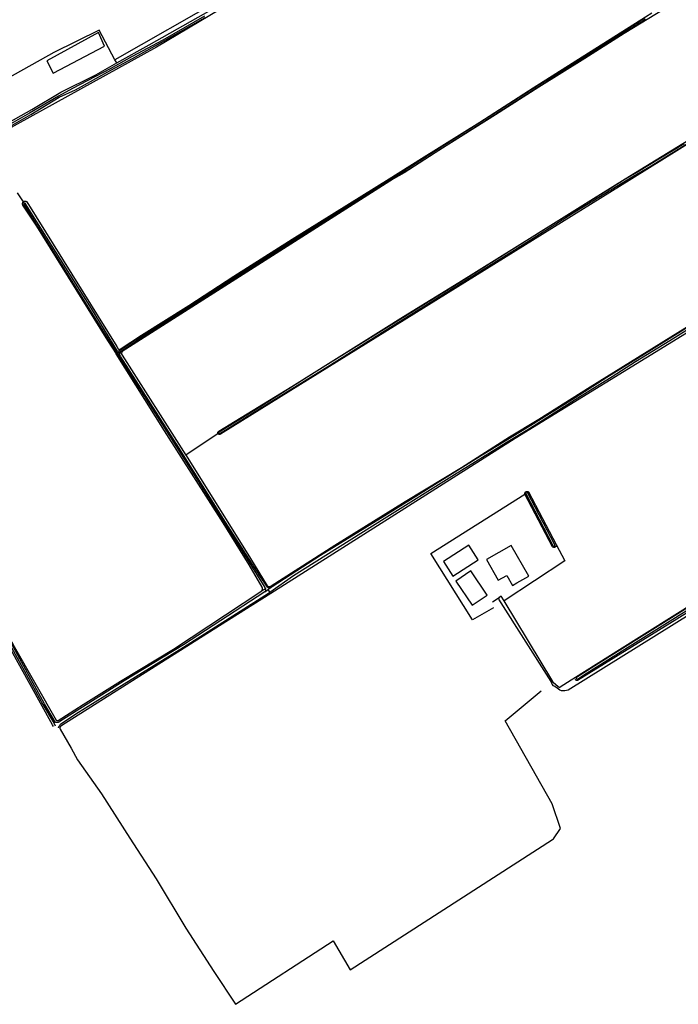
# Model space of a CAD drawing. Header units: metres. Extents: x 174423 to 175128, y 462196 to 462742.
# Tile 23 of 137: x 175055.36 to 175057.7, y 462713.49 to 462716.99. Entities that reach past the tile are written whole.
import ezdxf

# ---------------------------------------------------------------- set-up
doc = ezdxf.new("R2010")
doc.units = ezdxf.units.M
doc.layers.add('N-XX-AL-LIJN_0.20-G', color=7, linetype='Continuous', lineweight=25)

# ---------------------------------------------------------------- blocks, each defined once
blk = doc.blocks.new('Situatie')
at = {"lineweight": -3}
for p, q in [((-0.3388, 2.2103), (-0.3344, 2.2032)), ((-0.3472, 2.1931), (-0.3438, 2.195)), ((-0.3392, 2.1975), (-0.3438, 2.195)), ((-0.3418, 2.2016), (-0.3392, 2.1975)), ((-0.3392, 2.1975), (-0.3364, 2.1927)), ((-0.3272, 2.1921), (-0.3322, 2.2001)), ((0.0156, 1.9095), (-0.0989, 1.8326)), ((0.0186, 1.9114), (0.0156, 1.9095)), ((1.1093, 1.7031), (1.1106, 1.7013)), ((1.2101, 1.5105), (1.2129, 1.5062)), ((0.1934, 1.3629), (0.2, 1.3665)), ((0.1841, 1.3583), (0.1695, 1.3502)), ((0.1821, 1.3477), (0.1921, 1.3546)), ((0.2037, 1.3626), (0.1921, 1.3546)), ((0.1921, 1.3546), (0.1988, 1.3463)), ((0.2024, 1.3422), (0.1988, 1.3463)), ((0.9907, 1.312), (1.0138, 1.3271)), ((1.2044, 1.0294), (1.0316, 1.3161))]:
    blk.add_line(p, q, dxfattribs=at)
for points in [[(0.6682, 3.7999), (-0.2036, 3.282), (-0.743, 2.9836)], [(-0.3364, 2.1927), (-0.3361, 2.194), (-0.3358, 2.1953), (-0.3352, 2.1965), (-0.3346, 2.1976), (-0.3338, 2.1986), (-0.3329, 2.1995), (-0.3322, 2.2001), (-0.3318, 2.2003), (-0.3313, 2.2007), (-0.2568, 2.2508), (-0.091, 2.3556), (0.0821, 2.4646), (0.2399, 2.5642), (0.6346, 2.8142), (0.6923, 2.8475), (0.9376, 3.0032), (1.1231, 3.1218), (1.3436, 3.2597), (1.5345, 3.3807)], [(1.5324, 3.3841), (1.3415, 3.2631), (1.121, 3.1252), (0.9354, 3.0065), (0.6902, 2.8509), (0.6301, 2.8142), (0.4865, 2.7241), (0.1413, 2.506), (-0.1077, 2.3493), (-0.2905, 2.2334), (-0.3344, 2.2032), (-0.3361, 2.202), (-0.3372, 2.2017), (-0.3383, 2.2016), (-0.3394, 2.2015), (-0.3404, 2.2015), (-0.3415, 2.2016), (-0.3418, 2.2016)], [(-0.6986, 2.7647), (-0.6771, 2.7324), (-0.6764, 2.7329), (-0.6754, 2.7336), (-0.6743, 2.7342), (-0.6731, 2.7346), (-0.6719, 2.7349), (-0.6707, 2.735), (-0.6694, 2.7349), (-0.6682, 2.7347), (-0.667, 2.7343), (-0.6659, 2.7338), (-0.6648, 2.7331), (-0.6639, 2.7323), (-0.3439, 2.219), (-0.3392, 2.211), (-0.3388, 2.2103), (-0.3382, 2.2096), (-0.3375, 2.209), (-0.3367, 2.2086), (-0.3359, 2.2083), (-0.335, 2.2082), (-0.3341, 2.2082), (-0.3333, 2.2084), (-0.3325, 2.2088), (-0.2564, 2.2589), (-0.0879, 2.3649), (0.0717, 2.4686), (0.2792, 2.6004), (0.6239, 2.8142), (0.7383, 2.8865), (0.945, 3.0155), (1.1348, 3.137), (1.354, 3.2753), (1.5571, 3.4031)], [(-0.0327, 3.3911), (-0.1812, 3.3069), (-0.2898, 3.2483), (-0.3675, 3.2046), (-0.5018, 3.1343), (-0.5517, 3.1081), (-0.6551, 3.0469), (-0.7462, 2.9955)], [(-0.7413, 2.9901), (-0.6493, 3.0423), (-0.5492, 3.1037), (-0.4917, 3.1297), (-0.3651, 3.2002), (-0.2885, 3.2413), (-0.1788, 3.3025), (-0.0302, 3.3868)], [(2.1606, 3.7506), (2.1326, 3.7331), (2.05, 3.6887), (1.9574, 3.6315), (1.8322, 3.5589), (1.7131, 3.4866), (1.5732, 3.4002), (1.4588, 3.3303), (1.3182, 3.2412), (1.1554, 3.139), (1.0018, 3.0411), (0.8035, 2.9171), (0.6763, 2.8354), (0.6383, 2.8142), (-0.3252, 2.2012), (-0.3258, 2.2002), (-0.3264, 2.199), (-0.3269, 2.1976), (-0.3272, 2.1963), (-0.3274, 2.1949), (-0.3274, 2.1935), (-0.3272, 2.1921), (-0.3248, 2.1884), (-0.0989, 1.8326)], [(0.4739, 3.7003), (0.0311, 3.4558), (-0.3511, 3.2371)], [(-0.3448, 3.2254), (-0.2294, 3.2903), (-0.0087, 3.4141), (0.0924, 3.4776), (0.2323, 3.562), (0.3551, 3.6311), (0.4693, 3.6975), (0.4739, 3.7003)], [(-0.7491, 3.0026), (-0.6462, 3.0607), (-0.5438, 3.1218), (-0.4193, 3.1834), (-0.3448, 3.2254), (-0.3511, 3.2371), (-0.4073, 3.3418), (-0.5678, 3.2626), (-0.8443, 3.1082)], [(-0.3886, 3.2856), (-0.4096, 3.3332), (-0.5924, 3.2332), (-0.5702, 3.1888), (-0.3886, 3.2856)], [(0.0156, 1.9095), (0.0152, 1.9103), (0.0149, 1.9113), (0.0148, 1.9122), (0.0149, 1.9132), (0.0151, 1.9141), (0.0154, 1.915), (0.0159, 1.9158), (0.0165, 1.9166), (0.0173, 1.9172), (0.0181, 1.9177), (0.0184, 1.9179), (0.2773, 2.077), (0.6749, 2.325), (0.8712, 2.4465), (1.141, 2.614), (1.3395, 2.7389), (1.462, 2.8142), (1.7031, 2.9615)], [(2.2668, 3.3052), (2.2669, 3.305), (2.2673, 3.3041), (2.2675, 3.303), (2.2675, 3.302), (2.2674, 3.301), (2.2671, 3.2999), (2.2667, 3.299), (2.2666, 3.2988), (2.2322, 3.2775), (1.4854, 2.8142), (0.0241, 1.9077), (0.0233, 1.9072), (0.0224, 1.9068), (0.0214, 1.9066), (0.0204, 1.9066), (0.0195, 1.9067), (0.0186, 1.907), (0.0177, 1.9074), (0.0169, 1.908), (0.0162, 1.9087), (0.0156, 1.9095)], [(1.6717, 2.9386), (1.5033, 2.8364), (1.4646, 2.8142), (1.4005, 2.7738), (1.1726, 2.6324), (0.8768, 2.4468), (0.5972, 2.2749), (0.3893, 2.1448), (0.1638, 2.0038), (0.0191, 1.9151), (0.0187, 1.9146), (0.0183, 1.914), (0.0182, 1.9133), (0.0182, 1.9127), (0.0183, 1.912), (0.0186, 1.9114), (0.019, 1.9109), (0.0196, 1.9106), (0.0202, 1.9103), (0.0209, 1.9102), (0.0215, 1.9103), (0.0219, 1.9104), (0.1717, 2.0039), (0.3959, 2.142), (0.6191, 2.281), (0.8447, 2.4224), (1.0582, 2.5544), (1.2833, 2.6968), (1.4754, 2.8142), (1.5549, 2.8606), (1.8482, 3.0408)], [(-0.0989, 1.8326), (-0.0984, 1.8317), (0.1302, 1.4664), (0.1902, 1.3693), (0.191, 1.3685), (0.1919, 1.3677), (0.193, 1.3671), (0.1941, 1.3666), (0.1953, 1.3663), (0.1965, 1.3661), (0.1977, 1.3661), (0.1989, 1.3662), (0.2, 1.3665), (0.2042, 1.3688), (0.4303, 1.5135), (0.6805, 1.6685), (0.8805, 1.7888), (1.0507, 1.8982), (1.1554, 1.9607), (1.3381, 2.0758), (1.5405, 2.2008), (1.7084, 2.3055)], [(-0.6738, 2.7275), (-0.6771, 2.7324), (-0.6774, 2.7321), (-0.6782, 2.7312), (-0.6789, 2.7302), (-0.6795, 2.729), (-0.6799, 2.7279), (-0.6801, 2.7266), (-0.6802, 2.7254), (-0.6802, 2.7242), (-0.6799, 2.7229), (-0.6796, 2.7217), (-0.679, 2.7206), (-0.6301, 2.6458), (-0.3771, 2.2405), (-0.3472, 2.1931)], [(-0.3418, 2.2016), (-0.4338, 2.3531), (-0.5736, 2.5746), (-0.6688, 2.7258), (-0.6689, 2.726), (-0.6692, 2.7266), (-0.6697, 2.7272), (-0.6703, 2.7276), (-0.6709, 2.7279), (-0.6717, 2.728), (-0.6724, 2.728), (-0.6731, 2.7279), (-0.6738, 2.7275), (-0.6743, 2.7271), (-0.6748, 2.7265), (-0.6751, 2.7258), (-0.6753, 2.7251), (-0.6753, 2.7244), (-0.6752, 2.7237), (-0.6749, 2.723), (-0.581, 2.5737), (-0.4445, 2.3559), (-0.3438, 2.195)], [(3.7926, 2.6052), (3.7915, 2.5855), (3.644, 2.4926), (3.041, 2.1148), (2.6368, 1.8588), (2.2322, 1.6033), (2.2228, 1.5974), (1.9056, 1.4022), (1.8242, 1.3506), (1.259, 0.998), (1.2534, 0.9968), (1.248, 0.9966), (1.242, 0.9956), (1.2356, 0.9962), (1.2297, 0.9983), (1.2294, 0.9984), (1.2205, 1.0054), (1.2124, 1.0118), (1.2072, 1.0136), (1.203, 1.02), (1.2004, 1.0252), (1.2, 1.0258)], [(0.1988, 1.3463), (0.2834, 1.4056), (0.6057, 1.608), (0.8557, 1.764), (1.0391, 1.8774), (1.1219, 1.9279), (1.2842, 2.0308), (1.4163, 2.1121), (1.4982, 2.1656), (1.6205, 2.2403), (1.8698, 2.3953), (2.0247, 2.4921), (2.1326, 2.5555), (2.1397, 2.5599)], [(2.1436, 2.5684), (2.1191, 2.5527), (2.0209, 2.4963), (1.8972, 2.4178), (1.7149, 2.306), (1.5554, 2.2074), (1.3972, 2.1087), (1.2847, 2.0364), (1.1172, 1.9321), (0.9479, 1.8292), (0.7661, 1.7155), (0.6075, 1.6178), (0.3796, 1.4764), (0.208, 1.3656), (0.2037, 1.3626)], [(1.2044, 1.0294), (1.2062, 1.0264), (1.2234, 1.0119), (1.2277, 1.0082), (1.2436, 1.0182), (1.2706, 1.0352), (1.2856, 1.0446), (1.4414, 1.1425), (1.7182, 1.3159)], [(1.6956, 2.275), (1.0713, 1.8916), (0.2024, 1.3422), (0.0209, 1.2275), (-0.54, 0.873), (-0.5452, 0.8687), (-0.5458, 0.8677), (-0.5462, 0.8666), (-0.5465, 0.8655), (-0.5467, 0.8643), (-0.5467, 0.8631), (-0.5465, 0.8619), (-0.5462, 0.8608), (-0.5461, 0.8603), (-0.5071, 0.792), (-0.4836, 0.751), (-0.3992, 0.6305), (-0.2984, 0.4728), (-0.205, 0.3281), (-0.0994, 0.1531), (0, 0), (0.0778, -0.1169), (0.4244, 0.1083), (0.4846, 0.006), (1.2038, 0.4683), (1.2075, 0.4708), (1.2326, 0.5076), (1.2022, 0.5949), (1.0356, 0.8902), (1.1639, 0.996)], [(-0.5689, 0.8691), (-0.5727, 0.8757), (-1.0267, 1.6925), (-1.3021, 2.2068), (-1.32, 2.2501), (-1.3203, 2.2512), (-1.3204, 2.2523), (-1.3203, 2.2534), (-1.3201, 2.2544), (-1.3197, 2.2554), (-1.3192, 2.2564), (-1.3185, 2.2572), (-1.3177, 2.258), (-1.3169, 2.2586), (-1.3159, 2.2591)], [(-1.3159, 2.2591), (-1.3149, 2.2595), (-1.3138, 2.2597), (-1.3127, 2.2597), (-1.3116, 2.2596), (-1.3106, 2.2593), (-1.3096, 2.2589), (-1.3087, 2.2583), (-1.3084, 2.2581), (-1.2656, 2.1748), (-1.1015, 1.8723), (-0.9458, 1.5898), (-0.7091, 1.1539), (-0.5593, 0.8923)], [(-0.5619, 0.8835), (-0.6018, 0.9505), (-0.785, 1.2824), (-0.9582, 1.6003), (-1.1, 1.8553), (-1.2207, 2.0839), (-1.309, 2.2496), (-1.31, 2.2502), (-1.3111, 2.2505), (-1.3123, 2.2505), (-1.3134, 2.25), (-1.3141, 2.2484), (-1.3143, 2.2467), (-1.226, 2.0811), (-1.1053, 1.8525), (-0.9635, 1.5974), (-0.7902, 1.2795), (-0.607, 0.9475), (-0.5671, 0.8804), (-0.5632, 0.8719)], [(0.1695, 1.3502), (0.1704, 1.3512), (0.1713, 1.3522), (0.172, 1.3533), (0.1726, 1.3545), (0.173, 1.3557), (0.1733, 1.357), (0.1734, 1.3583), (0.1733, 1.3597), (0.1731, 1.361), (0.1728, 1.3622), (0.1723, 1.3635), (0.1716, 1.3646), (0.126, 1.4441), (0.0335, 1.5928), (-0.1745, 1.9195), (-0.3472, 2.1931)], [(-0.3438, 2.195), (-0.3394, 2.1879), (-0.1264, 1.8529), (0.0354, 1.5961), (0.1813, 1.3636), (0.1822, 1.3625), (0.1829, 1.3613), (0.1835, 1.36), (0.184, 1.3586), (0.1841, 1.3583), (0.1843, 1.3572), (0.1844, 1.3558), (0.1844, 1.3544), (0.1842, 1.353), (0.1839, 1.3516), (0.1834, 1.3502), (0.1828, 1.3489), (0.1821, 1.3477)], [(0.2037, 1.3626), (0.2026, 1.3622), (0.2013, 1.3618), (0.1999, 1.3616), (0.1986, 1.3615), (0.1973, 1.3616), (0.1959, 1.3619), (0.1946, 1.3623), (0.1934, 1.3629), (0.1922, 1.3636), (0.1911, 1.3644), (0.1639, 1.4048), (0.0424, 1.5947), (-0.1251, 1.8608), (-0.3301, 2.1824), (-0.3364, 2.1927)], [(2.5784, 1.8424), (2.5257, 1.8077), (2.3976, 1.7248), (2.229, 1.6172), (1.8917, 1.4031), (1.621, 1.2349), (1.2924, 1.0331), (1.2914, 1.0329), (1.2903, 1.0329), (1.2893, 1.033), (1.2883, 1.0333), (1.2873, 1.0338), (1.2864, 1.0343), (1.2856, 1.035), (1.285, 1.0358), (1.2846, 1.0364)], [(1.7441, 1.3287), (1.532, 1.1956), (1.3546, 1.0854), (1.2887, 1.0433), (1.2883, 1.0418), (1.2886, 1.0403), (1.2889, 1.0395), (1.2897, 1.0386), (1.2907, 1.038), (1.2921, 1.0378), (1.3174, 1.0545), (1.4706, 1.1505), (1.6218, 1.2445), (1.7334, 1.3149)], [(0.9945, 1.2907), (0.9191, 1.2487), (0.771, 1.4841), (1.1058, 1.6942), (1.1058, 1.6942), (1.1056, 1.6954), (1.1055, 1.6965), (1.1057, 1.6976), (1.1059, 1.6987), (1.1063, 1.6998), (1.1069, 1.7008), (1.1076, 1.7017), (1.1084, 1.7025), (1.1093, 1.7031), (1.1104, 1.7037), (1.1114, 1.7041), (1.1125, 1.7043), (1.1137, 1.7044), (1.1148, 1.7043), (1.1159, 1.704), (1.117, 1.7036), (1.118, 1.7031), (1.1189, 1.7024), (1.2167, 1.5159), (1.2472, 1.4577), (1.0316, 1.3161)], [(1.2129, 1.5062), (1.2123, 1.5059), (1.2113, 1.5055), (1.2102, 1.5053), (1.2091, 1.5053), (1.208, 1.5054), (1.207, 1.5057), (1.206, 1.5061), (1.205, 1.5067), (1.2042, 1.5074), (1.1059, 1.694), (1.1058, 1.6942)], [(1.1106, 1.7013), (1.1104, 1.7012), (1.1098, 1.7008), (1.1093, 1.7003), (1.109, 1.6996), (1.1088, 1.699), (1.1087, 1.6982), (1.1088, 1.6975), (1.109, 1.6969), (1.205, 1.5126), (1.2053, 1.512), (1.2058, 1.5113), (1.2063, 1.5108), (1.207, 1.5105), (1.2077, 1.5102), (1.2085, 1.5101), (1.2093, 1.5102), (1.21, 1.5105), (1.2101, 1.5105), (1.2107, 1.5109), (1.2112, 1.5114), (1.2117, 1.512), (1.212, 1.5127), (1.2122, 1.5134), (1.2122, 1.5142), (1.212, 1.515), (1.1146, 1.7001), (1.1144, 1.7005), (1.1138, 1.701), (1.1132, 1.7013), (1.1125, 1.7015), (1.1118, 1.7016), (1.1111, 1.7015), (1.1106, 1.7013)], [(0.9401, 1.4617), (0.9066, 1.5139), (0.8159, 1.4557), (0.8494, 1.4035), (0.9401, 1.4617)], [(1.0773, 1.3794), (1.1194, 1.403), (1.0567, 1.5119), (0.9691, 1.4627), (1.0107, 1.3886), (1.042, 1.4061), (1.0619, 1.3707), (1.0773, 1.3794)], [(1.2167, 1.5159), (1.2169, 1.5128), (1.2168, 1.5117), (1.2166, 1.5106), (1.2162, 1.5096), (1.2157, 1.5086), (1.215, 1.5078), (1.2142, 1.507), (1.2133, 1.5064), (1.2129, 1.5062)], [(0.9178, 1.3003), (0.9712, 1.3362), (0.9139, 1.4217), (0.8604, 1.3858), (0.9178, 1.3003)], [(0.1821, 1.3477), (0.1815, 1.3473), (-0.1075, 1.1592), (-0.3183, 1.032), (-0.489, 0.9236), (-0.547, 0.887), (-0.5484, 0.886), (-0.55, 0.8852), (-0.5516, 0.8845), (-0.5533, 0.8839), (-0.555, 0.8835), (-0.5557, 0.8834), (-0.5567, 0.8833), (-0.5585, 0.8832), (-0.5602, 0.8833), (-0.5619, 0.8835)], [(-0.5593, 0.8923), (-0.5585, 0.8918), (-0.5576, 0.8913), (-0.5566, 0.891), (-0.5556, 0.8909), (-0.5546, 0.8909), (-0.5537, 0.8911), (-0.5528, 0.8914), (-0.4639, 0.9477), (-0.3309, 1.0308), (-0.1432, 1.1437), (0.1673, 1.3488), (0.1684, 1.3495), (0.1695, 1.3502)], [(-0.5521, 0.8653), (-0.5519, 0.8658), (-0.5509, 0.8679), (-0.5498, 0.8699), (-0.5497, 0.87), (-0.5485, 0.872), (-0.5471, 0.8738), (-0.5455, 0.8756), (-0.5439, 0.8773), (-0.4899, 0.9143), (-0.3187, 1.0213), (-0.1074, 1.1508), (0.1815, 1.3342), (0.1988, 1.3463)], [(1.0316, 1.3161), (1.0219, 1.3322), (1.0138, 1.3271), (1.0124, 1.3214), (1.1974, 1.0292), (1.2, 1.0258), (1.2044, 1.0294)]]:
    blk.add_lwpolyline(points, dxfattribs=at)

msp = doc.modelspace()

# ---------------------------------------------------------------- block references
at = {"layer": 'N-XX-AL-LIJN_0.20-G'}
msp.add_blockref('Situatie', (175056.047, 462713.6112), dxfattribs=at)

doc.saveas('drawing.dxf')
